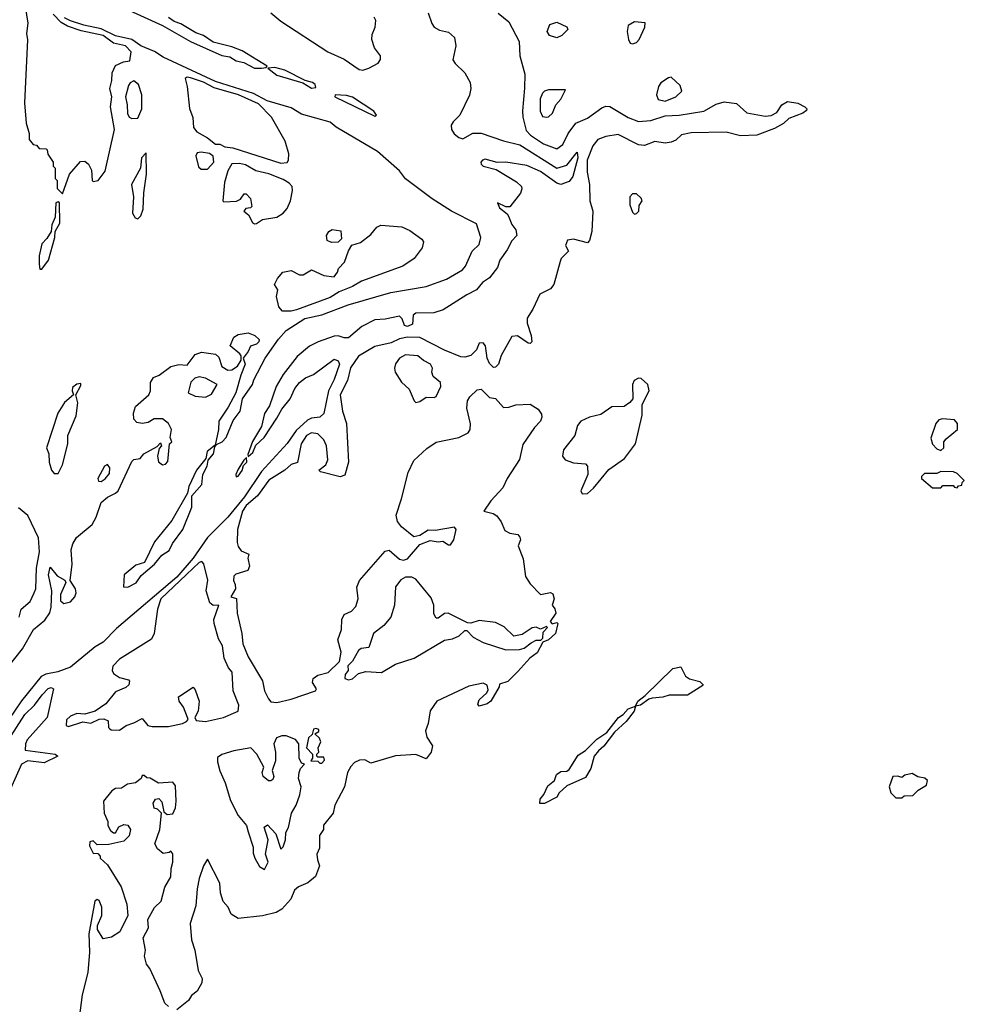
# Model space of a CAD drawing. Extents: x 2380107 to 2585170, y 384273 to 546161.
# Tile 240 of 256: x 2518476 to 2523100, y 467689 to 472512. Entities that reach past the tile are written whole.
import ezdxf

# ---------------------------------------------------------------- set-up
doc = ezdxf.new("R2010")
doc.units = 0

msp = doc.modelspace()

# ---------------------------------------------------------------- linework, layer by layer
at = {"layer": '0CON05XD'}
for points in [[(2518502.7, 472577.3), (2518516, 472495), (2518510, 472445), (2518514.2, 472414.2), (2518500, 472105), (2518507.5, 472005), (2518522.5, 471955), (2518522.5, 471925), (2518541.7, 471901.7), (2518558.3, 471898.3), (2518571.7, 471881.7), (2518605, 471880), (2518610, 471875), (2518613, 471853), (2518640, 471815), (2518640, 471795), (2518650, 471785), (2518650, 471735), (2518660, 471725), (2518660, 471685), (2518685, 471660)], [(2518995, 472564.7), (2519175, 472483.9), (2519311.9, 472405), (2519465, 472337.3), (2519505, 472330), (2519535, 472310.8), (2519572.4, 472302.4), (2519625, 472275.6), (2519660, 472275), (2519681.7, 472278.3), (2519687.5, 472285), (2519565, 472360), (2519515, 472379.4), (2519422.4, 472402.4), (2519375, 472434.3), (2519338.5, 472448.5), (2519265, 472491.9), (2519232.9, 472502.9), (2519205, 472522.9)], [(2518390, 469305), (2518489.5, 469430.5), (2518543.3, 469525), (2518599.8, 469570.2), (2518623.1, 469606.9), (2518630, 469635), (2518632.7, 469715), (2518617.1, 469792.9), (2518625, 469830), (2518658.8, 469788.8), (2518696.2, 469766.2), (2518702.5, 469755), (2518676, 469696), (2518675.8, 469665), (2518692.2, 469652.2), (2518725, 469660), (2518745.6, 469685), (2518752.9, 469705), (2518749.2, 469725), (2518722.5, 469765), (2518732.9, 469845), (2518728.6, 469915), (2518736.7, 469945), (2518754.7, 469975.3), (2518830.8, 470039.2), (2518850.5, 470075), (2518875, 470147.1), (2518905, 470174.3), (2518945, 470192.5), (2518957.5, 470205), (2519025, 470347.5), (2519035, 470357.5), (2519065, 470362.5), (2519083.3, 470385), (2519148.3, 470421.7), (2519165, 470440), (2519170, 470425), (2519158.3, 470411.7), (2519150, 470375), (2519156.1, 470346.1), (2519175, 470331.2), (2519190, 470335), (2519201.7, 470348.3), (2519210, 470435), (2519220, 470445), (2519212.5, 470465), (2519218.8, 470505), (2519203.8, 470535), (2519175, 470556.7), (2519135, 470556.7), (2519105, 470540), (2519075, 470534.2), (2519048.8, 470538.8), (2519034.2, 470555), (2519033.1, 470585), (2519042.1, 470617.9), (2519108.8, 470675), (2519116.2, 470695), (2519116.2, 470735), (2519130.5, 470759.5), (2519158.3, 470771.7), (2519216.1, 470813.9), (2519255, 470823.3), (2519295, 470820), (2519335, 470872.5), (2519366.4, 470883.6), (2519434.2, 470874.2), (2519450, 470860), (2519465, 470813.8), (2519495, 470796), (2519515, 470796.7), (2519542.5, 470815), (2519560, 470845), (2519560, 470865), (2519553.3, 470875), (2519506.7, 470915), (2519525, 470956.7), (2519545, 470970), (2519595, 470978), (2519627.5, 470965), (2519647.5, 470945), (2519646.7, 470935), (2519635, 470923.3), (2519606.1, 470913.9), (2519595, 470887.5), (2519570, 470855), (2519580, 470825), (2519558.3, 470771.7), (2519534.2, 470685), (2519496.2, 470613.8), (2519450, 470545), (2519449.2, 470505), (2519432.5, 470427.5), (2519393.6, 470396.4), (2519386.4, 470363.6), (2519341.4, 470305), (2519304.4, 470225), (2519296.9, 470193.1), (2519220.8, 470059.2), (2519136.2, 469955), (2519086.4, 469853.6), (2519045, 469840), (2518986.6, 469793.4), (2518984.2, 469734.2), (2519005, 469731.9), (2519046.7, 469753.3), (2519070.9, 469789.1), (2519135.5, 469845), (2519171.4, 469888.6), (2519207.8, 469912.2), (2519223.8, 469946.2), (2519274.7, 470015), (2519318.9, 470125), (2519319.3, 470180.7), (2519368.2, 470235), (2519372.2, 470285), (2519394.4, 470325), (2519398, 470355), (2519424.2, 470385), (2519430.7, 470419.3), (2519439.3, 470430.7), (2519466.7, 470445), (2519486, 470465), (2519520.5, 470549.5), (2519555.8, 470595), (2519567.2, 470655), (2519615.8, 470725), (2519621.4, 470748.6), (2519676.8, 470855), (2519742.1, 470947.9), (2519780.3, 470989.7), (2519871.5, 471048.5), (2519955, 471066.7), (2520083.7, 471116.3), (2520293.4, 471176.6), (2520465, 471205.6), (2520565, 471241), (2520642.9, 471287.1), (2520658.3, 471305), (2520691.7, 471378.3), (2520725, 471410.9), (2520733.1, 471445), (2520712.8, 471512.8), (2520590, 471575), (2520494.8, 471634.8), (2520365, 471732.9), (2520335, 471772), (2520226.9, 471866.9), (2520025.9, 471985.9), (2519995, 472010.6), (2519855, 472050.3), (2519805, 472079.8), (2519688.1, 472115), (2519620.2, 472150.2), (2519435, 472209.2), (2519178, 472328), (2519136.4, 472356.4), (2519069.6, 472385), (2519025, 472414.8), (2518945, 472433.6), (2518875, 472467.6), (2518789.4, 472485), (2518725, 472506.5), (2518695, 472522.2)], [(2520475, 472546.7), (2520492.9, 472492.9), (2520505, 472475.6), (2520531.2, 472461.2), (2520575, 472450.9), (2520604.5, 472425), (2520611.2, 472385), (2520596.2, 472315), (2520607.1, 472297.1), (2520655, 472252.2), (2520680.8, 472205), (2520684.6, 472175), (2520677.3, 472142.7), (2520630, 472045), (2520597.4, 472012.6), (2520588.4, 471995), (2520589.3, 471975), (2520603, 471953), (2520625, 471934.6), (2520645, 471929.2), (2520694, 471956), (2520735, 471956.2), (2520845, 471918.5), (2520925, 471898.8), (2521105, 471785.6), (2521155, 471799.2), (2521205, 471863.3), (2521207.5, 471835), (2521190.9, 471769.1), (2521183.3, 471745), (2521165, 471719.2), (2521125, 471705.7), (2521105, 471711.4), (2521025, 471769.1), (2520958.2, 471798.2), (2520855, 471813.9), (2520813.1, 471813.1), (2520755, 471828.5), (2520740.8, 471825), (2520733.3, 471815), (2520734.3, 471805), (2520745, 471795.6), (2520809.2, 471779.2), (2520908.1, 471718.1), (2520931.9, 471695), (2520934.3, 471684.3), (2520926.7, 471663.3), (2520875, 471596.2), (2520855, 471596), (2520814.2, 471615), (2520825, 471590), (2520861.9, 471561.9), (2520869.4, 471549.4), (2520885, 471508.8), (2520905, 471483.3), (2520910, 471455), (2520885, 471429.2), (2520862.8, 471385), (2520826.6, 471335), (2520815, 471299.1), (2520775, 471247.3), (2520741.1, 471225), (2520711.4, 471188.6), (2520664.4, 471165), (2520549.4, 471090.6), (2520503.3, 471076.7), (2520414.4, 471075), (2520402.7, 471065), (2520398.9, 471021.1), (2520375, 471009.5), (2520360, 471015), (2520347.8, 471047.8), (2520335, 471059.4), (2520265, 471045.6), (2520215, 471042.9), (2520150.1, 471009.9), (2520085, 470954.7), (2520065, 470953.7), (2520035, 470964.2), (2520015, 470962), (2519936.9, 470935), (2519895, 470912.4), (2519835, 470861.8), (2519765, 470774.5), (2519731.2, 470715), (2519699.6, 470620.4), (2519675, 470584), (2519659.6, 470520.4), (2519615, 470446), (2519592.7, 470382.7), (2519595, 470372.5), (2519617.6, 470392.4), (2519632.5, 470427.5), (2519672.5, 470465), (2519735, 470561.2), (2519758.6, 470605), (2519800, 470655), (2519822.5, 470705), (2519845.8, 470735), (2519875, 470758.8), (2519915, 470773.8), (2520015, 470848.9), (2520035, 470841.4), (2520040.9, 470825), (2520015, 470750), (2519986.9, 470695), (2519965, 470582.5), (2519945, 470565.5), (2519905, 470559.7), (2519885, 470550.3), (2519830.1, 470499.9), (2519785, 470437.1), (2519660.2, 470299.8), (2519576.1, 470175), (2519494.2, 470075), (2519394.8, 469975.2), (2519325.2, 469875), (2519245, 469782.1), (2518949.4, 469530.6), (2518885, 469463.2), (2518845, 469440.3), (2518725, 469340.7), (2518662.2, 469317.8), (2518603.5, 469306.5), (2518581.8, 469295), (2518484.8, 469175.2), (2518423.1, 469085)], [(2518685, 471660), (2518720, 471755), (2518773, 471817), (2518795, 471820), (2518812.5, 471805), (2518827.5, 471775), (2518830, 471725), (2518835, 471720), (2518860, 471725), (2518895, 471770), (2518940, 471975), (2518920, 472085), (2518927.5, 472135), (2518917.5, 472175), (2518927.5, 472215), (2518928.3, 472251.7), (2518945, 472287.5), (2518983.6, 472306.4), (2519015, 472310), (2519021.2, 472355), (2518993.8, 472385), (2518935, 472397.7), (2518885, 472434.1), (2518777.5, 472457.5), (2518710.4, 472480.4), (2518679, 472499), (2518639, 472539)], [(2520818.6, 472545), (2520871.2, 472501.2), (2520921.2, 472405), (2520923.5, 472335), (2520948.1, 472245), (2520947.4, 472177.4), (2520936.6, 472066.6), (2520938.5, 472035), (2520955, 471970), (2520976.3, 471946.4), (2521040, 471905), (2521105, 471880), (2521135, 471901.4), (2521160.7, 471955), (2521198.1, 472005), (2521255, 472029.6), (2521325, 472080.8), (2521345, 472088.6), (2521365, 472087.5), (2521455, 472033.8), (2521505, 472013.5), (2521565, 472019.1), (2521635, 472040.8), (2521705, 472044.4), (2521825, 472063.8), (2521885, 472097.9), (2521925, 472109.6), (2521985, 472101.9), (2522036.2, 472056.2), (2522125, 472040), (2522155, 472043.3), (2522182.2, 472057.8), (2522206.2, 472095), (2522235, 472111.2), (2522285, 472103.3), (2522320, 472085), (2522330, 472075), (2522328.3, 472068.3), (2522310, 472055), (2522241.7, 472028.3), (2522215, 472004.3), (2522171.4, 471978.6), (2522085, 471946.4), (2522005, 471942.9), (2521935, 471962), (2521762.7, 471957.3), (2521715, 471948), (2521688.4, 471921.6), (2521665, 471912.3), (2521635, 471907.5), (2521585, 471915.6), (2521533.9, 471896.1), (2521505, 471899.2), (2521405, 471950), (2521345, 471939.7), (2521306.5, 471925), (2521281.2, 471895), (2521253.9, 471825), (2521253.3, 471765), (2521265.4, 471705), (2521267.3, 471625), (2521281.2, 471575), (2521276, 471475), (2521265, 471430), (2521255, 471420), (2521187.7, 471437.7), (2521157.7, 471432.3), (2521147, 471407), (2521161.7, 471378.3), (2521127, 471343), (2521121.7, 471328.3), (2521090, 471215), (2521075, 471194), (2521021.7, 471168.3), (2520988.6, 471095), (2520959.5, 471050.5), (2520960, 471025), (2520980, 470965), (2520983.3, 470935), (2520975, 470926.7), (2520965, 470928), (2520913.2, 470963.2), (2520885, 470960.8), (2520833.4, 470866.6), (2520819.4, 470825), (2520805, 470810), (2520795, 470808), (2520775, 470828.8), (2520764.4, 470855), (2520755.8, 470915), (2520745, 470930), (2520725, 470927.5), (2520712.5, 470895), (2520685, 470868), (2520655, 470860), (2520635, 470861.4), (2520555, 470892.9), (2520435, 470955.3), (2520375, 470957.5), (2520335, 470948.4), (2520295, 470928.9), (2520215, 470911.2), (2520135, 470864), (2520095, 470807.5), (2520080, 470745), (2520044.5, 470674.5), (2520055.8, 470595), (2520075.8, 470535), (2520085.7, 470345), (2520068.3, 470281.7), (2520045, 470273.8), (2519948.3, 470298.3), (2519940, 470305), (2519975, 470332.5), (2519983.8, 470356.2), (2519978.1, 470425), (2519964.4, 470455), (2519935, 470483.3), (2519905, 470488.5), (2519879.4, 470475), (2519853.6, 470435), (2519836.4, 470343.6), (2519805, 470333.3), (2519774.3, 470305.7), (2519695, 470256.9), (2519640.2, 470179.8), (2519585, 470132), (2519566.5, 470105), (2519542.9, 470015), (2519541.2, 469951.2), (2519545, 469932.5), (2519560.7, 469910.7), (2519597.5, 469895), (2519592.5, 469875), (2519601.2, 469835), (2519592.5, 469815), (2519534.3, 469795.7), (2519524.2, 469785.8), (2519522.5, 469765), (2519531.2, 469745), (2519532.5, 469725), (2519510, 469685), (2519537, 469677), (2519540, 469605), (2519563.1, 469505), (2519568.6, 469455), (2519595, 469391.2), (2519663.9, 469273.9), (2519674.4, 469224.4), (2519693.3, 469185), (2519705, 469171.2), (2519735, 469167.1), (2519805, 469184.4), (2519923.3, 469225), (2519928.8, 469235), (2519910, 469265), (2519912.5, 469285), (2519935, 469301.2), (2519985.8, 469314.2), (2520041.7, 469368.3), (2520050, 469415), (2520034, 469475), (2520051.4, 469525), (2520052.5, 469575), (2520065, 469599.2), (2520100, 469615), (2520121.7, 469638.3), (2520133.3, 469675), (2520127, 469733), (2520140, 469765), (2520265, 469908.8), (2520285, 469913.8), (2520335, 469869.2), (2520355, 469864.2), (2520375, 469870.8), (2520435, 469941.2), (2520485, 469961.4), (2520525, 469954.5), (2520547.9, 469957.9), (2520575, 469940), (2520585, 469940), (2520601.9, 469965), (2520612.5, 470015), (2520605, 470026.7), (2520509.5, 470010.5), (2520475, 470012.2), (2520435, 469985.7), (2520405, 469978.8), (2520345, 470028.6), (2520325.6, 470055), (2520319.1, 470085), (2520345.3, 470164.7), (2520377.1, 470295), (2520405, 470353.5), (2520468.9, 470411.1), (2520515, 470443.3), (2520625, 470465.5), (2520670.9, 470489.1), (2520681.1, 470505), (2520683.4, 470533.4), (2520665, 470610), (2520668, 470645), (2520678.8, 470665), (2520715, 470700), (2520735, 470703.3), (2520775, 470662.5), (2520805, 470657.5), (2520845, 470613.3), (2520870, 470615), (2520905, 470626.2), (2520975, 470629.2), (2521013.8, 470605), (2521030.3, 470580.3), (2521032.5, 470565), (2521025, 470546.2), (2520996, 470515), (2520939.3, 470430.7), (2520922.4, 470357.6), (2520862, 470265), (2520840.9, 470219.1), (2520782, 470155), (2520747.5, 470105), (2520793.1, 470093.1), (2520811.7, 470081.7), (2520832.7, 470052.7), (2520850.7, 470010.7), (2520875, 469997.5), (2520915, 469990), (2520925, 469977.5), (2520926.7, 469965), (2520916.7, 469935), (2520941.2, 469871.2), (2520951.2, 469785), (2520975, 469748.8), (2521025, 469697.5), (2521075, 469706.2), (2521085, 469700), (2521092.5, 469675), (2521082.5, 469645), (2521096.2, 469626.2), (2521100, 469605), (2521072.5, 469565), (2521083.3, 469553.3), (2521105, 469560), (2521110, 469555), (2521098.8, 469505), (2521065, 469474), (2521036.7, 469463.3), (2521009.5, 469410.5), (2520973.8, 469385), (2520915, 469318.8), (2520865, 469270), (2520825, 469257.5), (2520823.3, 469245), (2520782.5, 469175), (2520765, 469160.8), (2520725, 469150), (2520718.8, 469158.8), (2520725, 469180.8), (2520761.9, 469215), (2520769.8, 469230.2), (2520765, 469252.5), (2520745, 469262.1), (2520675, 469247.5), (2520518, 469175), (2520485, 469127.5), (2520476.2, 469065), (2520461.7, 469028.3), (2520468.3, 468998.3), (2520497.5, 468955), (2520490, 468925), (2520465, 468892.5), (2520415, 468912.5), (2520315, 468906.2), (2520195, 468870), (2520165, 468887.5), (2520140, 468885), (2520115, 468873.3), (2520096.7, 468855), (2520081.2, 468825), (2520065.7, 468754.3), (2520018.8, 468665), (2520010, 468625), (2519963, 468567), (2519962.5, 468545), (2519943, 468517), (2519943.3, 468455), (2519930, 468425), (2519933.3, 468396.7), (2519943, 468367), (2519923.3, 468315), (2519885.8, 468284.2), (2519840, 468265), (2519821.7, 468248.3), (2519802.5, 468205), (2519760, 468155), (2519730.9, 468139.1), (2519665, 468122.9), (2519545, 468110), (2519510.5, 468130.5), (2519496.7, 468165), (2519472.3, 468192.3), (2519458.8, 468235), (2519455, 468282.5), (2519395, 468400), (2519375, 468367.5), (2519354.6, 468305.4), (2519344.4, 468254.4), (2519338.9, 468171.1), (2519310.8, 468085), (2519316.7, 468005), (2519333.8, 467955), (2519350, 467855), (2519368.8, 467815), (2519368, 467795), (2519345, 467753.3), (2519317, 467733), (2519301.7, 467708.3), (2519245, 467662.5)], [(2519705.3, 472545.3), (2519755, 472504.4), (2519985, 472354.5), (2520065, 472319.5), (2520137.9, 472267.9), (2520155, 472264.7), (2520185, 472275.2), (2520230.2, 472299.8), (2520242.6, 472317.4), (2520241.9, 472335), (2520212.3, 472375), (2520200.2, 472415), (2520200.7, 472439.3), (2520215.3, 472475), (2520218.7, 472508.7), (2520210.4, 472525)], [(2521475, 472394), (2521495, 472400), (2521509.2, 472415), (2521536.7, 472475), (2521537.5, 472497.5), (2521485, 472501.2), (2521455, 472483.3), (2521449.2, 472455), (2521455.8, 472415.8), (2521465, 472396.7), (2521475, 472394)], [(2521105, 472423.3), (2521070, 472435), (2521057.5, 472455), (2521071.7, 472488.3), (2521105, 472500), (2521155, 472477.5), (2521160, 472465), (2521130, 472435), (2521105, 472423.3)], [(2519905, 472177.1), (2519925, 472180), (2519922.5, 472195), (2519910, 472205), (2519874, 472214), (2519773.3, 472265), (2519725, 472278.9), (2519690, 472275), (2519735, 472240.6), (2519862.2, 472202.2), (2519905, 472177.1)], [(2519025, 472027.5), (2519055, 472030), (2519073.3, 472075), (2519073.8, 472145), (2519057.5, 472195), (2519035, 472212.5), (2519017, 472203), (2519009.3, 472190.7), (2518993.3, 472135), (2519002.5, 472095), (2519003.6, 472053.6), (2519012.5, 472035), (2519025, 472027.5)], [(2519755, 471809.6), (2519785, 471812.9), (2519791.9, 471825), (2519792.9, 471855), (2519775, 471916.7), (2519709.2, 472035), (2519645, 472100.8), (2519547.8, 472145), (2519428.6, 472178.6), (2519375, 472207), (2519312.5, 472227.5), (2519295, 472230), (2519286.7, 472225), (2519296.2, 472185), (2519307, 472077), (2519323, 472033), (2519326.7, 471985), (2519342.5, 471962.5), (2519395, 471933.8), (2519435, 471902.5), (2519455, 471902.5), (2519480, 471890), (2519520, 471885), (2519755, 471809.6)], [(2521635, 472114), (2521687.5, 472135), (2521717, 472163), (2521709.3, 472189.3), (2521665, 472230), (2521651.7, 472228.3), (2521615, 472202.5), (2521603.8, 472185), (2521593.3, 472145), (2521601.7, 472121.7), (2521635, 472114)], [(2521055, 472034.2), (2521065, 472036.2), (2521083.8, 472055), (2521101.2, 472095), (2521125, 472122.5), (2521148.3, 472168.3), (2521065, 472169.4), (2521045, 472162.5), (2521035, 472152), (2521023.5, 472125), (2521023.1, 472065), (2521035, 472038.8), (2521055, 472034.2)], [(2520215, 472040), (2520222, 472045), (2520209.2, 472065), (2520105, 472132.9), (2520075, 472141.4), (2520020, 472145), (2520018.8, 472135), (2520215, 472040)], [(2519055, 471537.5), (2519068.3, 471551.7), (2519080, 471585), (2519083.3, 471665), (2519096.4, 471756.4), (2519095, 471860), (2519072.5, 471835), (2519067.5, 471785), (2519022.5, 471705), (2519032.5, 471645), (2519027.5, 471565), (2519041.7, 471541.7), (2519055, 471537.5)], [(2519395, 471780), (2519426.2, 471815), (2519423.6, 471843.6), (2519405, 471856.2), (2519365, 471863.3), (2519345, 471860), (2519337.5, 471845), (2519351.7, 471791.7), (2519365, 471780), (2519395, 471780)], [(2519625, 471512), (2519635, 471514), (2519665, 471532.9), (2519735, 471544.3), (2519765.7, 471565), (2519785, 471588), (2519800.9, 471625), (2519811.5, 471675), (2519810, 471695), (2519795, 471712.1), (2519765, 471729.3), (2519695, 471757.1), (2519632.5, 471772.5), (2519580.9, 471800.9), (2519551.7, 471808.3), (2519515, 471806.7), (2519495, 471772.5), (2519478, 471715), (2519470, 471625), (2519475, 471620), (2519537, 471623), (2519556.4, 471633.6), (2519575, 471660), (2519585, 471660), (2519605.9, 471635.9), (2519613, 471597), (2519605, 471590), (2519583, 471587), (2519572.5, 471575), (2519596.1, 471556.1), (2519615, 471518.8), (2519625, 471512)], [(2521485, 471560), (2521495, 471562.5), (2521507.5, 471575), (2521508.3, 471601.7), (2521522.5, 471625), (2521518.3, 471638.3), (2521495, 471660), (2521475, 471660), (2521462.5, 471645), (2521462.5, 471605), (2521475, 471570), (2521485, 471560)], [(2518585, 471290), (2518616.7, 471335), (2518647.5, 471445), (2518650, 471475), (2518672.5, 471515), (2518670, 471615), (2518665, 471620), (2518652.5, 471615), (2518650, 471545), (2518633, 471507), (2518630, 471475), (2518609.3, 471440.7), (2518583.8, 471415), (2518571.2, 471355), (2518571.2, 471315), (2518575, 471290), (2518585, 471290)], [(2519805, 471083.8), (2519762.5, 471085), (2519744, 471105), (2519733.6, 471156.4), (2519738.8, 471188.8), (2519723.3, 471215), (2519737.5, 471245), (2519763.3, 471275), (2519805, 471283.3), (2519845, 471262.5), (2519863, 471263), (2519905, 471286.7), (2519965, 471260), (2520015, 471252.5), (2520032.5, 471275), (2520036.4, 471293.6), (2520066, 471325), (2520085, 471380), (2520101.7, 471408.3), (2520145, 471421.2), (2520195, 471460.8), (2520225, 471496), (2520244.3, 471505.7), (2520347.3, 471497.3), (2520385, 471480), (2520445, 471437.5), (2520452.5, 471425), (2520446.7, 471395), (2520407.2, 471342.8), (2520352, 471305), (2520149, 471231), (2520105, 471205.4), (2520040.2, 471179.8), (2519995, 471151.8), (2519830.9, 471090.9), (2519805, 471083.8)], [(2520001.7, 471421.7), (2519980.7, 471430.7), (2519978, 471455), (2519990, 471475), (2520005, 471483.8), (2520048.3, 471478.3), (2520051.7, 471438.3), (2520035, 471422.5), (2520001.7, 471421.7)], [(2520415, 470637.5), (2520435, 470642.5), (2520465, 470663.8), (2520505, 470661.2), (2520513.9, 470666.1), (2520538, 470715), (2520536.2, 470735), (2520500, 470765), (2520493.8, 470785), (2520496.7, 470805), (2520486.2, 470825), (2520452.2, 470842.2), (2520425, 470866), (2520365, 470870.8), (2520335, 470853.8), (2520315, 470826.2), (2520310.6, 470805), (2520314.3, 470785), (2520345, 470736.2), (2520382.3, 470702.3), (2520407.5, 470645), (2520415, 470637.5)], [(2518665, 470290), (2518685, 470332.5), (2518711.9, 470435), (2518710.8, 470475), (2518751.7, 470571.7), (2518760, 470635), (2518750, 470675), (2518775, 470720), (2518775, 470730), (2518755, 470727.5), (2518735, 470710), (2518732.5, 470695), (2518740, 470675), (2518695, 470637.5), (2518663.3, 470585), (2518606.7, 470415), (2518618, 470385), (2518620, 470345), (2518632, 470305), (2518645, 470290), (2518665, 470290)], [(2519385, 470663.1), (2519415, 470678.8), (2519443.3, 470725), (2519385, 470756.2), (2519355, 470763.3), (2519333, 470757), (2519313, 470737), (2519300, 470685), (2519335, 470668), (2519385, 470663.1)], [(2521229.4, 470189.4), (2521255, 470191.9), (2521285, 470217.1), (2521360.3, 470309.7), (2521436.6, 470363.4), (2521490, 470435), (2521522.5, 470575), (2521523, 470627), (2521558, 470695), (2521551.2, 470725), (2521517.5, 470755), (2521505, 470756.7), (2521483.8, 470745), (2521476.2, 470725), (2521477.5, 470655), (2521463, 470637), (2521435, 470617.5), (2521374.1, 470615.9), (2521321.4, 470578.6), (2521265, 470565.6), (2521222.5, 470545), (2521206.9, 470525), (2521194.3, 470475), (2521138.2, 470405), (2521133.1, 470375), (2521146.2, 470356.2), (2521187.6, 470342.4), (2521245, 470336), (2521255.7, 470325.7), (2521256.9, 470285), (2521222.2, 470205), (2521229.4, 470189.4)], [(2522985, 470402.5), (2523000, 470415), (2523000, 470445), (2523010.7, 470459.3), (2523067.5, 470505), (2523067.5, 470535), (2523051.7, 470551.7), (2522993.6, 470556.4), (2522975, 470552.5), (2522960, 470535), (2522937, 470463), (2522945, 470432.5), (2522965, 470410), (2522985, 470402.5)], [(2518875, 470250), (2518895, 470264), (2518915, 470290), (2518916.7, 470316.7), (2518905, 470333.3), (2518891.2, 470325), (2518858.8, 470265), (2518861.2, 470251.2), (2518875, 470250)], [(2519535, 470273.8), (2519545, 470276.7), (2519565, 470303.3), (2519571.2, 470328.8), (2519587.5, 470345), (2519587, 470367), (2519573.1, 470355), (2519545, 470310), (2519533.5, 470285), (2519535, 470273.8)], [(2523065, 470220), (2523071.7, 470228.3), (2523088.3, 470231.7), (2523090, 470245), (2523100, 470255), (2523065, 470290), (2523047, 470297), (2522985, 470300), (2522965, 470290), (2522905, 470290), (2522890, 470275), (2522890, 470265), (2522945, 470220), (2522985, 470220), (2522995, 470230), (2523045, 470230), (2523051.7, 470221.7), (2523065, 470220)], [(2518472.9, 469585), (2518482.9, 469625), (2518527.9, 469662.1), (2518546, 469705), (2518555.6, 469725), (2518558.4, 469825), (2518573.6, 469905), (2518568.5, 469975), (2518515, 470083.3), (2518470.9, 470120.9)], [(2518965, 469032.9), (2518996.7, 469055), (2519035, 469067.5), (2519075, 469090), (2519103.8, 469055), (2519125, 469050), (2519205, 469050), (2519272.5, 469065), (2519292.5, 469075), (2519300, 469085), (2519297.5, 469095), (2519277.5, 469145), (2519256.7, 469175), (2519253.8, 469195), (2519325, 469242.5), (2519335, 469230), (2519353.8, 469175), (2519350, 469125), (2519332.5, 469095), (2519339.3, 469079.3), (2519385, 469074.4), (2519473.3, 469095), (2519546.2, 469125), (2519548.8, 469155), (2519521.4, 469225), (2519516.4, 469316.4), (2519497.7, 469337.7), (2519476.7, 469385), (2519468, 469445), (2519449.1, 469479.1), (2519428, 469555), (2519426.2, 469575), (2519450, 469645), (2519423, 469643), (2519406, 469656), (2519389.2, 469715), (2519397.3, 469767.3), (2519377.3, 469847.3), (2519368.3, 469858.3), (2519355, 469854.2), (2519292.3, 469795), (2519166.5, 469675), (2519151.1, 469625), (2519134.4, 469505.6), (2519121.3, 469478.7), (2518965, 469380), (2518931.1, 469345), (2518928.1, 469325), (2518935, 469310), (2518965, 469290), (2519008.3, 469278.3), (2519013, 469273), (2519010, 469255), (2518995, 469241.2), (2518945, 469220), (2518898.1, 469161.9), (2518845, 469126), (2518795, 469110), (2518755, 469113.3), (2518725, 469101.2), (2518705, 469082.5), (2518703.3, 469055), (2518715, 469050), (2518785, 469072.5), (2518825, 469066.7), (2518864.2, 469085.8), (2518887.7, 469087.7), (2518908.3, 469078.3), (2518910, 469045), (2518915, 469040), (2518924.4, 469034.4), (2518965, 469032.9)], [(2520085, 469278.8), (2520105, 469283.8), (2520135, 469310), (2520170.7, 469319.3), (2520247.5, 469315), (2520315, 469356), (2520406.7, 469385), (2520555, 469473.8), (2520595, 469480), (2520627.5, 469495), (2520655, 469520), (2520665, 469520), (2520695, 469487.5), (2520745, 469462), (2520856.1, 469426.1), (2520922.3, 469427.7), (2520945, 469434.2), (2520979.3, 469460.7), (2521005, 469472.5), (2521027.5, 469472.5), (2521036.7, 469483.3), (2521038.3, 469511.7), (2521060, 469535), (2521055, 469540), (2521025, 469527.5), (2521005, 469536.7), (2520985, 469533.8), (2520935, 469500), (2520895, 469493.3), (2520847.9, 469537.9), (2520805, 469558.8), (2520725, 469568.8), (2520685, 469556.7), (2520667.5, 469557.5), (2520574.1, 469605.9), (2520555, 469603.3), (2520525, 469580), (2520515, 469580), (2520502.5, 469602.5), (2520503.1, 469645), (2520490.8, 469680.8), (2520415, 469771.9), (2520395, 469781.1), (2520365, 469782), (2520341.7, 469768.3), (2520316.2, 469735), (2520311.4, 469645), (2520292, 469585), (2520258.6, 469545), (2520207.5, 469505), (2520185, 469437.5), (2520148.3, 469431.7), (2520135, 469422.5), (2520105, 469370), (2520083, 469347), (2520083.3, 469325), (2520070, 469305), (2520067.5, 469285), (2520085, 469278.8)], [(2521045, 468672.5), (2521022.5, 468672.5), (2521023.3, 468695), (2521042.3, 468717.7), (2521061.2, 468758.8), (2521094.1, 468785.9), (2521104.3, 468815.7), (2521125, 468830), (2521155, 468832), (2521165, 468838.8), (2521210.3, 468909.7), (2521245, 468932), (2521301.8, 468988.2), (2521349.4, 469020.6), (2521408, 469095), (2521430.6, 469109.4), (2521455, 469136), (2521490, 469150), (2521501.2, 469175), (2521538.6, 469201.4), (2521673.8, 469335), (2521712.5, 469342.5), (2521735, 469296.7), (2521755, 469283.3), (2521805, 469270), (2521822.5, 469255), (2521819.3, 469250.7), (2521745, 469203.8), (2521655, 469203.8), (2521625, 469194), (2521571.7, 469188.3), (2521555, 469183.3), (2521515, 469154.2), (2521490, 469150), (2521483.3, 469125), (2521445, 469074.2), (2521386.9, 469023.1), (2521335, 468954), (2521308.7, 468931.3), (2521288, 468905), (2521271.2, 468845), (2521245, 468800), (2521155, 468760), (2521116.7, 468725), (2521105, 468704), (2521045, 468672.5)], [(2518419.2, 468980.8), (2518500.7, 469109.3), (2518549.1, 469155), (2518585.6, 469205), (2518615, 469236.9), (2518630.5, 469240.5), (2518641.2, 469235), (2518610, 469095), (2518512, 468985), (2518504, 468965), (2518503.3, 468935), (2518650, 468915), (2518662.5, 468905), (2518595, 468871.5), (2518515, 468881.5), (2518484.2, 468865), (2518404.3, 468685.7)], [(2519955, 468870), (2519967.5, 468885), (2519965, 468900), (2519935, 468900), (2519930, 468905), (2519930, 468915), (2519940, 468925), (2519937.5, 468945), (2519950, 468975), (2519943, 468993), (2519920, 469015), (2519940, 469025), (2519940, 469035), (2519925, 469040), (2519913.6, 469036.4), (2519908.3, 469011.7), (2519890, 468995), (2519880, 468945), (2519910, 468915), (2519910, 468895), (2519901.7, 468881.7), (2519935, 468880), (2519945, 468870), (2519955, 468870)], [(2519675, 468350), (2519692.5, 468385), (2519680, 468425), (2519692.5, 468495), (2519673, 468557), (2519688.3, 468568.3), (2519730, 468525), (2519755, 468450), (2519765, 468460), (2519776.7, 468495), (2519778.3, 468531.7), (2519792.5, 468555), (2519806.2, 468625), (2519828.8, 468665), (2519846.7, 468715), (2519853.3, 468755), (2519840, 468795), (2519843.3, 468825), (2519850, 468845), (2519870, 468865), (2519855, 468870), (2519843.3, 468895), (2519842.5, 468965), (2519826.1, 468986.1), (2519780, 469005), (2519760, 469005), (2519733.3, 468995), (2519720, 468965), (2519728.8, 468925), (2519727.7, 468882.3), (2519712.5, 468835), (2519720, 468805), (2519715, 468790), (2519705, 468783.3), (2519693.9, 468783.9), (2519667.5, 468805), (2519662.5, 468825), (2519671.7, 468851.7), (2519637.5, 468915), (2519607.5, 468945), (2519525, 468931.4), (2519465, 468912.2), (2519445, 468898), (2519443.5, 468876.5), (2519455, 468833.3), (2519481.4, 468775), (2519508.3, 468688.3), (2519546, 468615), (2519585.9, 468565.9), (2519594.2, 468534.2), (2519619.3, 468459.3), (2519619.3, 468429.3), (2519626.7, 468405), (2519650, 468365), (2519675, 468350)], [(2519205, 467678.8), (2519186.7, 467695), (2519163.3, 467755), (2519113.3, 467865), (2519096.1, 467886.1), (2519087.5, 467925), (2519092.5, 467955), (2519080, 468015), (2519106.1, 468063.9), (2519103.3, 468105), (2519136.4, 468163.6), (2519168.8, 468195), (2519186.4, 468263.6), (2519216.4, 468313.6), (2519216.7, 468355), (2519226.4, 468386.4), (2519226.4, 468426.4), (2519215, 468440), (2519207, 468433), (2519178.3, 468428.3), (2519150.7, 468450.7), (2519137.5, 468475), (2519162.5, 468545), (2519170, 468625), (2519150, 468645), (2519135, 468650), (2519130, 468675), (2519140, 468695), (2519157, 468697), (2519171.7, 468681.7), (2519181.7, 468631.7), (2519198.3, 468618.3), (2519225, 468622.5), (2519238.3, 468651.7), (2519242.5, 468685), (2519238.8, 468758.8), (2519225, 468776.7), (2519155, 468772), (2519115, 468797.5), (2519098.3, 468798.3), (2519085, 468810), (2519075, 468810), (2519070, 468795), (2519042.5, 468775), (2519003, 468767), (2518975, 468747.5), (2518945, 468746.2), (2518927.5, 468735), (2518886.7, 468685), (2518890, 468625), (2518906.7, 468585), (2518907.5, 468565), (2518920.7, 468540.7), (2518935, 468530), (2518945, 468530), (2518962, 468558), (2518985, 468570), (2519006.1, 468566.1), (2519018.8, 468545), (2519012, 468515), (2518985, 468488.8), (2518911.7, 468471.7), (2518855, 468470), (2518835, 468490), (2518820, 468485), (2518817.5, 468465), (2518835, 468430), (2518858.3, 468428.3), (2518870, 468415), (2518870, 468405), (2518905, 468372.5), (2518971.9, 468265), (2519000.3, 468180.3), (2519005.9, 468124.1), (2518965.7, 468044.3), (2518925, 468018.8), (2518885, 468010), (2518857.5, 468055), (2518857.5, 468075), (2518878.8, 468125), (2518878.8, 468165), (2518865, 468197.5), (2518855, 468202.5), (2518843.3, 468195), (2518814.2, 468035), (2518817.5, 467945), (2518809.4, 467845), (2518781.9, 467735), (2518767.6, 467622.4)], [(2522795, 468700), (2522805, 468710), (2522848.3, 468711.7), (2522875, 468737.5), (2522915, 468762.5), (2522920, 468785), (2522907, 468797), (2522873, 468803), (2522845, 468820), (2522808.3, 468811.7), (2522795, 468800), (2522775, 468807.5), (2522750, 468805), (2522732.5, 468755), (2522740, 468725), (2522765, 468700), (2522795, 468700)]]:
    msp.add_lwpolyline(points, dxfattribs=at)

doc.saveas('drawing.dxf')
